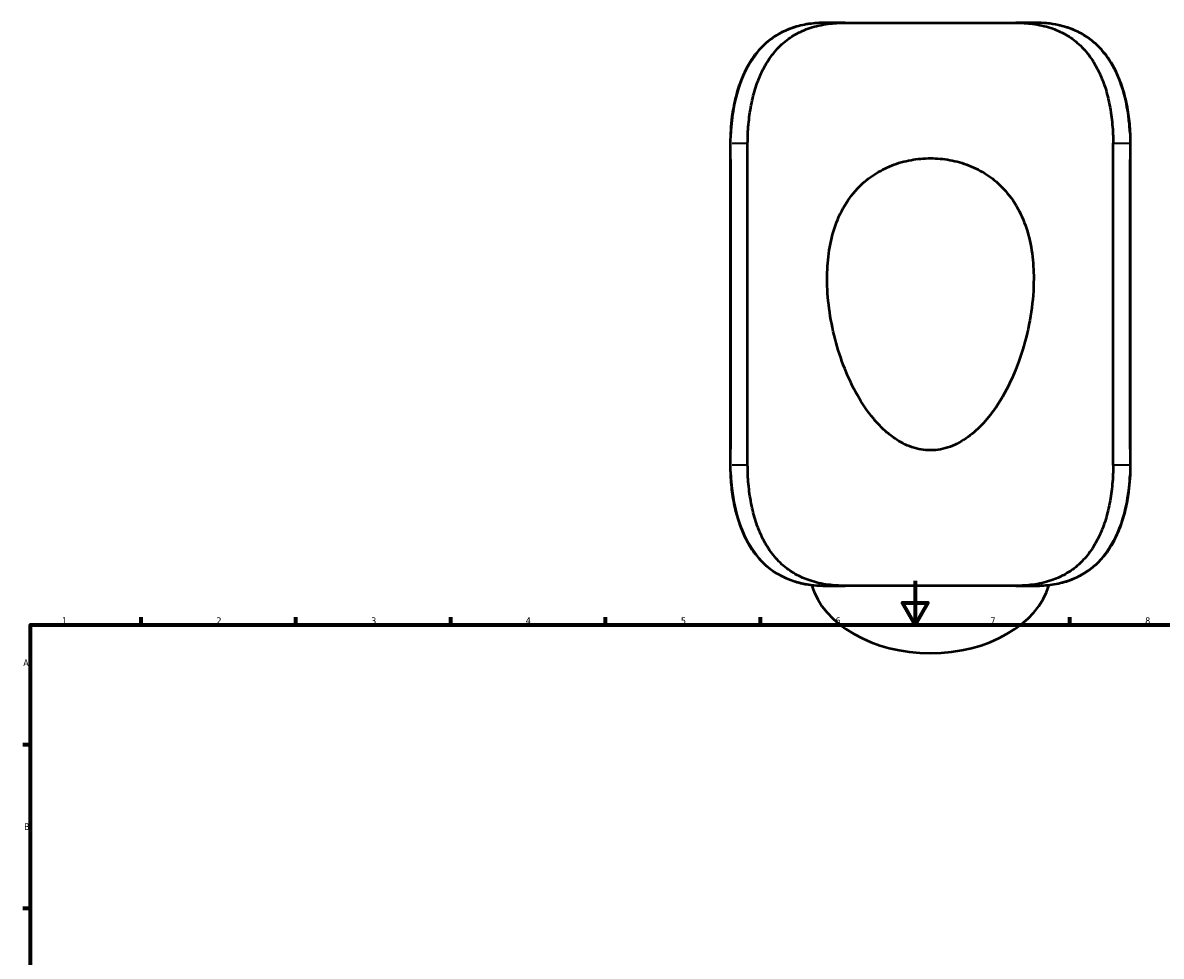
# Model space of a CAD drawing. Header units: millimetres. Extents: x -132 to 998, y -184 to 847.
# Tile 3 of 5: x 17 to 532, y 424 to 847. Entities that reach past the tile are written whole.
import ezdxf

# ---------------------------------------------------------------- set-up
doc = ezdxf.new("R2010")
doc.units = ezdxf.units.MM
for name, color, linetype, lineweight in [('Border (ANSI)', 7, 'Continuous', 70), ('Visible (ANSI)', 7, 'Continuous', 50), ('Visible Narrow (ANSI)', 7, 'Continuous', 35)]:
    doc.layers.add(name, color=color, linetype=linetype, lineweight=lineweight)
doc.styles.add('Note Text (ANSI)', font='tahoma.ttf')

# ---------------------------------------------------------------- blocks, each defined once
blk = doc.blocks.new('Borders Default Border')
at = {"layer": 'Border (ANSI)'}
for p, q in [((70.08, 574), (70.08, 577.45)), ((140.17, 574), (140.17, 577.45)), ((210.25, 574), (210.25, 577.45)), ((280.33, 574), (280.33, 577.45)), ((350.42, 574), (350.42, 577.45)), ((490.58, 574), (490.58, 577.45)), ((20, 519.75), (16.55, 519.75)), ((20, 445.5), (16.55, 445.5))]:
    blk.add_line(p, q, dxfattribs=at)
at = {"layer": 'Border (ANSI)', "flags": 128}
for points in [[(420.5, 594), (420.5, 574), (414.73, 584), (426.27, 584), (420.5, 574)], [(20, 20), (20, 574), (821, 574), (821, 20), (20, 20)]]:
    blk.add_lwpolyline(points, dxfattribs=at)
at = {"layer": 'Border (ANSI)', "char_height": 3.05, "attachment_point": 7, "style": 'Note Text (ANSI)'}
for s, insert in [('1', (34.35, 574.4)), ('2', (104.2, 574.4)), ('3', (174.26, 574.34)), ('4', (244.23, 574.4)), ('5', (314.48, 574.34)), ('6', (384.49, 574.34)), ('7', (454.6, 574.4)), ('8', (524.63, 574.33)), ('A', (16.78, 555.35)), ('B', (17.15, 481.1))]:
    blk.add_mtext(s, dxfattribs=dict(at, insert=insert))

msp = doc.modelspace()

# ---------------------------------------------------------------- linework, layer by layer
at = {"layer": 'Visible (ANSI)'}
for p, q in [((388.7783, 846.7103), (380.042, 846.7103)), ((388.7783, 846.7103), (466.0451, 846.7103)), ((474.7814, 846.7103), (466.0451, 846.7103)), ((336.8046, 792.1103), (336.8046, 646.3103)), ((344.6844, 646.3103), (344.6844, 792.1103)), ((510.139, 646.3103), (510.139, 792.1103)), ((518.0188, 646.3103), (518.0188, 792.1103)), ((380.042, 591.7103), (388.7783, 591.7103)), ((466.0451, 591.7103), (388.7783, 591.7103)), ((466.0451, 591.7103), (474.7814, 591.7103))]:
    msp.add_line(p, q, dxfattribs=at)
msp.add_ellipse((427.4117, 600.1012), major_axis=(55, 0), ratio=0.70710678, start_param=3.34909796, end_param=6.07567979, dxfattribs=at)
for points, knots in [([(380.042, 846.7103), (378.719, 846.7103), (377.4073, 846.6658), (374.8134, 846.4815), (373.5311, 846.3418), (371.0038, 845.9612), (369.7588, 845.7204), (367.3397, 845.1395), (366.1645, 844.8015), (363.899, 844.0328), (362.8071, 843.6051), (360.7012, 842.6608), (359.686, 842.1462), (357.7272, 841.0303), (356.7828, 840.4301), (354.9608, 839.1435), (354.0829, 838.4576), (352.3902, 836.9992), (351.5756, 836.2267), (350.0079, 834.5945), (349.2553, 833.7343), (347.8112, 831.9268), (347.1206, 830.9786), (345.8016, 828.9964), (345.1742, 827.9614), (343.9834, 825.8089), (343.4211, 824.6905), (342.3627, 822.3771), (341.8676, 821.1813), (340.9456, 818.7213), (340.5193, 817.4565), (339.7362, 814.8684), (339.3798, 813.5447), (338.7365, 810.8496), (338.45, 809.4779), (337.964, 806.7965), (337.7599, 805.4888), (337.3238, 802.1926), (337.1288, 800.1907), (336.8692, 796.1626), (336.8046, 794.1364), (336.8046, 792.1103)], [0, 0, 0, 0, 0.43323026, 0.43323026, 0.86646053, 0.86646053, 1.29969079, 1.29969079, 1.7239436, 1.7239436, 2.13575992, 2.13575992, 2.53881095, 2.53881095, 2.93655807, 2.93655807, 3.33217375, 3.33217375, 3.72844446, 3.72844446, 4.12768724, 4.12768724, 4.53160099, 4.53160099, 4.94113691, 4.94113691, 5.35645741, 5.35645741, 5.77708408, 5.77708408, 6.20210111, 6.20210111, 6.63036931, 6.63036931, 7.06072438, 7.06072438, 7.46169461, 7.46169461, 8.06314995, 8.06314995, 8.66460529, 8.66460529, 8.66460529, 8.66460529]), ([(344.6844, 792.1103), (344.6844, 794.8958), (344.8055, 797.7917), (345.331, 803.6066), (345.7356, 806.5256), (346.8415, 812.2016), (347.5438, 814.9619), (349.2277, 820.1663), (350.21, 822.6104), (352.3985, 827.0902), (353.693, 829.296), (356.6721, 833.4054), (358.3574, 835.3092), (362.0676, 838.6819), (364.096, 840.1536), (368.3821, 842.6122), (370.6399, 843.5995), (375.4756, 845.2121), (378.2556, 845.8445), (383.6298, 846.555), (386.1756, 846.7103), (388.7783, 846.7103)], [23.29711561, 23.29711561, 23.29711561, 23.29711561, 24.13277594, 24.13277594, 24.96843627, 24.96843627, 25.80409659, 25.80409659, 26.63975692, 26.63975692, 27.48664058, 27.48664058, 28.33352423, 28.33352423, 29.18040789, 29.18040789, 30.02729155, 30.02729155, 30.97692689, 30.97692689, 31.76569499, 31.76569499, 31.76569499, 31.76569499]), ([(466.0451, 846.7103), (468.6479, 846.7103), (471.1936, 846.555), (476.5678, 845.8445), (479.3478, 845.2121), (484.1835, 843.5995), (486.4413, 842.6122), (490.7274, 840.1536), (492.7558, 838.6819), (496.466, 835.3092), (498.1513, 833.4054), (501.1304, 829.296), (502.4249, 827.0902), (504.6134, 822.6104), (505.5957, 820.1663), (507.2796, 814.9619), (507.982, 812.2016), (509.0878, 806.5256), (509.4924, 803.6066), (510.018, 797.7917), (510.139, 794.8958), (510.139, 792.1103)], [14.82917662, 14.82917662, 14.82917662, 14.82917662, 15.61794473, 15.61794473, 16.56758007, 16.56758007, 17.41446372, 17.41446372, 18.26134738, 18.26134738, 19.10823104, 19.10823104, 19.95511469, 19.95511469, 20.79077502, 20.79077502, 21.62643535, 21.62643535, 22.46209568, 22.46209568, 23.297756, 23.297756, 23.297756, 23.297756]), ([(518.0188, 792.1103), (518.0188, 793.5651), (517.9855, 795.0198), (517.8518, 797.9205), (517.7515, 799.3664), (517.483, 802.2404), (517.3149, 803.6685), (516.9095, 806.4973), (516.6723, 807.898), (516.1274, 810.6619), (515.8199, 812.0251), (515.1331, 814.7031), (514.7541, 816.0181), (513.9238, 818.5886), (513.473, 819.8444), (512.4996, 822.2855), (511.9777, 823.4714), (510.8636, 825.7633), (510.2722, 826.8701), (509.0217, 828.9965), (508.3636, 830.0171), (506.9824, 831.9664), (506.2604, 832.8963), (504.7544, 834.6621), (503.9713, 835.4992), (502.3451, 837.0799), (501.5027, 837.8244), (499.7585, 839.2218), (498.857, 839.8752), (496.9936, 841.0928), (496.0317, 841.6569), (494.0451, 842.698), (493.02, 843.1742), (490.9033, 844.0404), (489.811, 844.4289), (487.6056, 845.1042), (486.4935, 845.3929), (483.6678, 846.0051), (481.9313, 846.2737), (478.3973, 846.6262), (476.6001, 846.7103), (474.7814, 846.7103)], [0, 0, 0, 0, 0.43184441, 0.43184441, 0.86371904, 0.86371904, 1.29562131, 1.29562131, 1.72739354, 1.72739354, 2.15860334, 2.15860334, 2.58846855, 2.58846855, 3.01589957, 3.01589957, 3.43969643, 3.43969643, 3.85873247, 3.85873247, 4.27217724, 4.27217724, 4.67972714, 4.67972714, 5.08182548, 5.08182548, 5.47974416, 5.47974416, 5.87547201, 5.87547201, 6.27153258, 6.27153258, 6.67082343, 6.67082343, 7.0765171, 7.0765171, 7.47353915, 7.47353915, 8.06907222, 8.06907222, 8.66460529, 8.66460529, 8.66460529, 8.66460529]), ([(427.4117, 785.3248), (424.5392, 785.3248), (421.5719, 785.0707), (415.6812, 783.9964), (412.7579, 783.176), (407.1685, 780.9865), (404.4975, 779.6145), (399.5792, 776.41), (397.3321, 774.5766), (392.8048, 770.0759), (390.5364, 767.1611), (386.7138, 760.7357), (385.1587, 757.2252), (382.7727, 749.884), (381.9375, 746.0466), (380.8826, 738.3562), (380.6617, 734.5036), (380.6617, 730.811), (380.6617, 726.4283), (380.972, 721.8756), (382.1909, 712.6859), (383.0985, 708.0486), (386.6379, 694.3819), (390.0957, 685.5968), (396.3922, 674.4868), (398.8931, 670.7019), (403.221, 665.5411), (404.7588, 663.9053), (407.9791, 660.9166), (409.6619, 659.5641), (413.6167, 656.8804), (416.2337, 655.4784), (420.3831, 654.0547), (421.8035, 653.6898), (424.6364, 653.2102), (426.049, 653.0958), (430.4621, 653.0958), (433.4459, 653.6618), (439.1434, 655.7293), (441.8574, 657.2301), (446.912, 660.8859), (449.2565, 663.0427), (453.5168, 667.6939), (455.4329, 670.1881), (462.5514, 680.6878), (466.7862, 690.3096), (471.1469, 705.4173), (472.265, 710.5673), (473.7729, 720.8073), (474.1617, 725.8976), (474.1617, 734.5036), (473.9408, 738.3562), (472.886, 746.0466), (472.0507, 749.884), (469.6647, 757.2252), (468.1096, 760.7357), (464.287, 767.1611), (462.0186, 770.0759), (457.4913, 774.5766), (455.2442, 776.41), (450.3259, 779.6145), (447.6549, 780.9865), (442.0655, 783.176), (439.1422, 783.9964), (433.2515, 785.0707), (430.2842, 785.3248), (427.4117, 785.3248)], [26.84553323, 26.84553323, 26.84553323, 26.84553323, 27.70729187, 27.70729187, 28.56905051, 28.56905051, 29.43080914, 29.43080914, 30.29256778, 30.29256778, 31.4003544, 31.4003544, 32.50814102, 32.50814102, 33.61592765, 33.61592765, 34.72371427, 34.72371427, 34.72371427, 36.03851155, 36.03851155, 37.35330883, 37.35330883, 39.98290339, 39.98290339, 41.24108085, 41.24108085, 41.87016958, 41.87016958, 42.49925831, 42.49925831, 43.31688724, 43.31688724, 43.7257017, 43.7257017, 44.13451616, 44.13451616, 45.04963262, 45.04963262, 45.96474909, 45.96474909, 46.87986555, 46.87986555, 47.79498201, 47.79498201, 50.74302424, 50.74302424, 52.21704535, 52.21704535, 53.69106647, 53.69106647, 54.79885309, 54.79885309, 55.90663972, 55.90663972, 57.01442634, 57.01442634, 58.12221296, 58.12221296, 58.9839716, 58.9839716, 59.84573023, 59.84573023, 60.70748887, 60.70748887, 61.5692475, 61.5692475, 61.5692475, 61.5692475]), ([(336.8046, 646.3103), (336.8046, 644.8555), (336.8379, 643.4008), (336.9716, 640.5001), (337.0719, 639.0542), (337.3404, 636.1802), (337.5085, 634.7521), (337.9139, 631.9233), (338.1511, 630.5226), (338.696, 627.7587), (339.0035, 626.3955), (339.6903, 623.7174), (340.0693, 622.4024), (340.8996, 619.832), (341.3504, 618.5762), (342.3238, 616.1351), (342.8457, 614.9492), (343.9598, 612.6573), (344.5512, 611.5505), (345.8017, 609.4241), (346.4598, 608.4035), (347.841, 606.4542), (348.563, 605.5243), (350.069, 603.7585), (350.8521, 602.9214), (352.4783, 601.3406), (353.3207, 600.5962), (355.0649, 599.1987), (355.9664, 598.5454), (357.8298, 597.3278), (358.7917, 596.7636), (360.7783, 595.7226), (361.8034, 595.2464), (363.9201, 594.3802), (365.0124, 593.9917), (367.2178, 593.3164), (368.3299, 593.0276), (371.1556, 592.4154), (372.8921, 592.1469), (376.4261, 591.7944), (378.2233, 591.7103), (380.042, 591.7103)], [0, 0, 0, 0, 0.43184441, 0.43184441, 0.86371904, 0.86371904, 1.29562131, 1.29562131, 1.72739354, 1.72739354, 2.15860334, 2.15860334, 2.58846855, 2.58846855, 3.01589957, 3.01589957, 3.43969643, 3.43969643, 3.85873247, 3.85873247, 4.27217724, 4.27217724, 4.67972714, 4.67972714, 5.08182548, 5.08182548, 5.47974416, 5.47974416, 5.87547201, 5.87547201, 6.27153258, 6.27153258, 6.67082343, 6.67082343, 7.0765171, 7.0765171, 7.47353915, 7.47353915, 8.06907222, 8.06907222, 8.66460529, 8.66460529, 8.66460529, 8.66460529]), ([(388.7783, 591.7103), (386.1756, 591.7103), (383.6298, 591.8655), (378.2556, 592.5761), (375.4756, 593.2085), (370.6399, 594.8211), (368.3821, 595.8084), (364.096, 598.267), (362.0676, 599.7387), (358.3574, 603.1114), (356.6721, 605.0151), (353.693, 609.1246), (352.3985, 611.3303), (350.21, 615.8102), (349.2277, 618.2542), (347.5438, 623.4587), (346.8415, 626.2189), (345.7356, 631.895), (345.331, 634.814), (344.8055, 640.6288), (344.6844, 643.5248), (344.6844, 646.3103)], [14.82917678, 14.82917678, 14.82917678, 14.82917678, 15.61794489, 15.61794489, 16.56758022, 16.56758022, 17.41446388, 17.41446388, 18.26134754, 18.26134754, 19.10823119, 19.10823119, 19.95511485, 19.95511485, 20.79077518, 20.79077518, 21.62643551, 21.62643551, 22.46209583, 22.46209583, 23.29775616, 23.29775616, 23.29775616, 23.29775616]), ([(510.139, 646.3103), (510.139, 643.5248), (510.018, 640.6288), (509.4924, 634.814), (509.0878, 631.895), (507.982, 626.2189), (507.2796, 623.4587), (505.5957, 618.2542), (504.6134, 615.8102), (502.4249, 611.3303), (501.1304, 609.1246), (498.1513, 605.0151), (496.466, 603.1114), (492.7558, 599.7387), (490.7274, 598.267), (486.4413, 595.8084), (484.1835, 594.8211), (479.3478, 593.2085), (476.5678, 592.5761), (471.1936, 591.8655), (468.6479, 591.7103), (466.0451, 591.7103)], [23.29775607, 23.29775607, 23.29775607, 23.29775607, 24.1334164, 24.1334164, 24.96907672, 24.96907672, 25.80473705, 25.80473705, 26.64039738, 26.64039738, 27.48728104, 27.48728104, 28.33416469, 28.33416469, 29.18104835, 29.18104835, 30.02793201, 30.02793201, 30.97756734, 30.97756734, 31.76633545, 31.76633545, 31.76633545, 31.76633545]), ([(474.7814, 591.7103), (476.1045, 591.7103), (477.4159, 591.7548), (480.0095, 591.939), (481.2917, 592.0787), (483.8191, 592.4593), (485.0643, 592.7001), (487.4838, 593.2811), (488.6589, 593.6191), (490.9243, 594.3877), (492.0159, 594.8153), (494.1217, 595.7596), (495.137, 596.2741), (497.0959, 597.3901), (498.0404, 597.9904), (499.8625, 599.277), (500.7405, 599.9629), (502.4331, 601.4212), (503.2476, 602.1937), (504.8153, 603.8258), (505.5678, 604.6859), (507.0119, 606.4934), (507.7026, 607.4417), (509.0217, 609.4239), (509.6491, 610.459), (510.8399, 612.6115), (511.4022, 613.7298), (512.4605, 616.0431), (512.9556, 617.2388), (513.8777, 619.6987), (514.3039, 620.9636), (515.0871, 623.5517), (515.4435, 624.8755), (516.0868, 627.5706), (516.3733, 628.9422), (516.8593, 631.6236), (517.0634, 632.9313), (517.4995, 636.2274), (517.6945, 638.2294), (517.9542, 642.2577), (518.0188, 644.284), (518.0188, 646.3103)], [0, 0, 0, 0, 0.43322862, 0.43322862, 0.86645724, 0.86645724, 1.29968587, 1.29968587, 1.72384016, 1.72384016, 2.13563614, 2.13563614, 2.53872226, 2.53872226, 2.93645762, 2.93645762, 3.33201654, 3.33201654, 3.72825391, 3.72825391, 4.1275153, 4.1275153, 4.53145173, 4.53145173, 4.94096967, 4.94096967, 5.35626564, 5.35626564, 5.77690141, 5.77690141, 6.20195093, 6.20195093, 6.63022641, 6.63022641, 7.06057309, 7.06057309, 7.46157293, 7.46157293, 8.06307269, 8.06307269, 8.66457245, 8.66457245, 8.66457245, 8.66457245])]:
    msp.add_open_spline(points, degree=3, knots=knots, dxfattribs=at)
at = {"layer": 'Visible Narrow (ANSI)'}
for p, q in [((337.2032, 792.1103), (336.8058, 792.1103)), ((337.6149, 792.1103), (344.3123, 792.1103)), ((510.5111, 792.1103), (517.2086, 792.1103)), ((517.6203, 792.1103), (518.0177, 792.1103)), ((337.2428, 653.6003), (337.2428, 784.8203)), ((517.5806, 784.8203), (517.5806, 653.6003)), ((337.2032, 646.3103), (336.8058, 646.3103)), ((344.3123, 646.3103), (337.6149, 646.3103)), ((517.2086, 646.3103), (510.5111, 646.3103)), ((517.6203, 646.3103), (518.0177, 646.3103))]:
    msp.add_line(p, q, dxfattribs=at)
for points, knots in [([(337.344, 796.5186), (337.525, 800.4449), (337.95, 804.337), (339.7479, 814.3386), (341.5639, 820.2272), (346.4498, 829.9679), (349.3646, 833.9698), (356.5516, 840.5399), (360.8808, 843.0255), (368.9774, 845.6666), (372.4952, 846.3103), (376.1411, 846.5727)], [-8.23137503, -8.23137503, -8.23137503, -8.23137503, -7.07129053, -7.07129053, -5.15078307, -5.15078307, -3.44478194, -3.44478194, -1.66188819, -1.66188819, -0.43323026, -0.43323026, -0.43323026, -0.43323026]), ([(478.6822, 846.5733), (481.1141, 846.3989), (483.4889, 846.055), (490.2809, 844.4823), (494.4568, 842.7116), (502.051, 837.5278), (505.4008, 834.0197), (510.32, 826.4679), (512.1134, 822.6601), (515.2189, 813.6027), (516.3596, 808.2186), (517.2214, 800.6324), (517.3839, 798.5803), (517.4792, 796.5186)], [-8.23137503, -8.23137503, -8.23137503, -8.23137503, -7.41185246, -7.41185246, -5.80313151, -5.80313151, -4.09288354, -4.09288354, -2.71014229, -2.71014229, -1.04236242, -1.04236242, -0.43323026, -0.43323026, -0.43323026, -0.43323026]), ([(376.1412, 591.8473), (373.7093, 592.0217), (371.3345, 592.3656), (364.5425, 593.9383), (360.3667, 595.7089), (352.7724, 600.8928), (349.4226, 604.4008), (344.5035, 611.9527), (342.7101, 615.7604), (339.6045, 624.8178), (338.4638, 630.2019), (337.602, 637.7881), (337.4395, 639.8403), (337.3442, 641.9019)], [-8.23137503, -8.23137503, -8.23137503, -8.23137503, -7.41185466, -7.41185466, -5.80314144, -5.80314144, -4.09288509, -4.09288509, -2.71014237, -2.71014237, -1.04236245, -1.04236245, -0.43323026, -0.43323026, -0.43323026, -0.43323026]), ([(517.4791, 641.902), (517.392, 640.0156), (517.2485, 638.1371), (516.3439, 629.7375), (514.9387, 623.4249), (510.698, 612.4246), (507.9396, 607.667), (500.856, 599.7575), (496.4689, 596.6838), (487.5322, 593.0904), (483.2059, 592.1755), (478.6823, 591.8486)], [-8.23134383, -8.23134383, -8.23134383, -8.23134383, -7.67397778, -7.67397778, -5.71479332, -5.71479332, -3.86981802, -3.86981802, -1.95754737, -1.95754737, -0.43322862, -0.43322862, -0.43322862, -0.43322862])]:
    msp.add_open_spline(points, degree=3, knots=knots, dxfattribs=at)

# ---------------------------------------------------------------- block references
msp.add_blockref('Borders Default Border', (0, 0))

doc.saveas('drawing.dxf')
